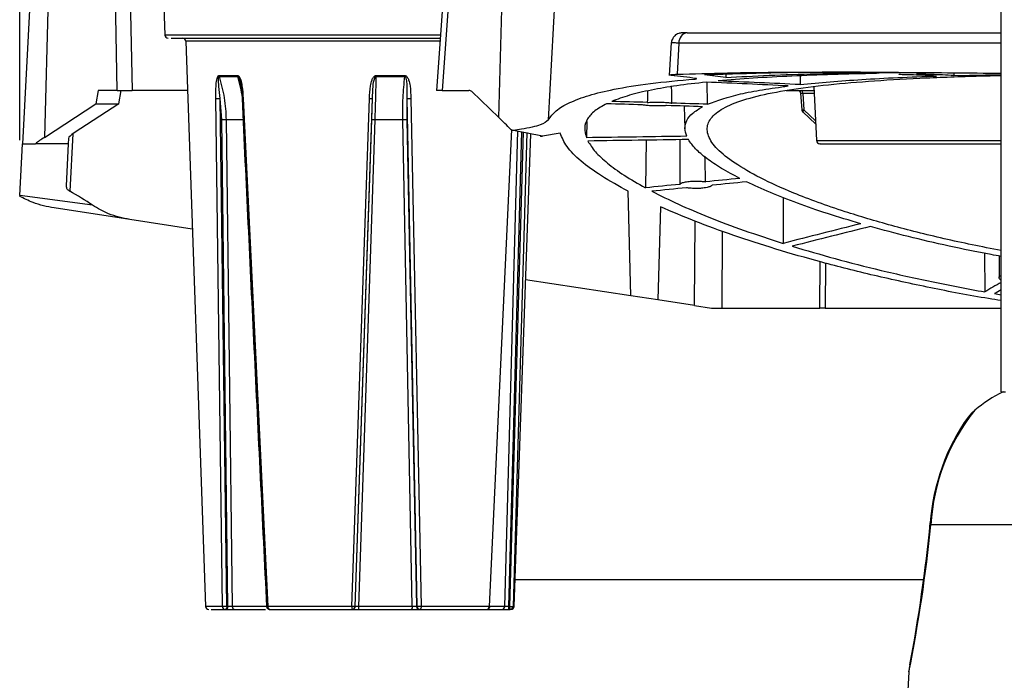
# Model space of a CAD drawing. Header units: inches. Extents: x 0.6 to 33.8, y 0 to 21.7.
# Tile 66 of 172: x 17.8 to 18.7, y 8.8 to 9.4. Entities that reach past the tile are written whole.
import ezdxf

# ---------------------------------------------------------------- set-up
doc = ezdxf.new("R2010")
doc.units = ezdxf.units.IN
doc.header["$MEASUREMENT"] = 0
doc.layers.add('FORMAT', color=7, linetype='Continuous')
doc.styles.add('SLDTEXTSTYLE3', font='TXT', dxfattribs={"width": 0.75})
doc.dimstyles.new('SLDDIMSTYLE0', dxfattribs={"dimtxt": 0.125, "dimasz": 0.13, "dimexe": 0, "dimexo": 0.0625, "dimgap": 0.03125, "dimtad": 0, "dimtih": 1, "dimtoh": 1, "dimdec": 1, "dimlfac": 4, "dimrnd": 1e-09, "dimzin": 12, "dimdsep": 46, "dimtxsty": 'SLDTEXTSTYLE3', "dimsah": 1, "dimcen": 0.09, "dimadec": 0, "dimazin": 3, "dimtfac": 1, "dimtdec": 1, "dimtofl": 0, "dimtmove": 0, "dimatfit": 3, "dimfxl": 1, "dimfrac": 2, "dimtolj": 1, "dimtzin": 12, "dimarcsym": 0})

# ---------------------------------------------------------------- blocks, each defined once
blk = doc.blocks.new('_D_4')
at = {"layer": 'FORMAT'}
for p, q in [((19.12974, 18.29622), (19.09166, 18.29622)), ((19.09166, 18.29622), (19.09166, 18.09779)), ((19.40683, 18.29622), (19.44491, 18.29622)), ((19.44491, 18.29622), (19.44491, 18.09779)), ((17.83576, 9.27335), (17.83576, 18.24119)), ((20.70081, 17.05098), (20.70081, 18.24119)), ((17.83576, 18.11619), (18.98207, 18.11619)), ((20.70081, 18.11619), (19.5545, 18.11619)), ((19.09166, 18.09779), (19.12974, 18.09779)), ((19.44491, 18.09779), (19.40683, 18.09779))]:
    blk.add_line(p, q, dxfattribs=at)
for points in [[(17.83576, 18.11619), (17.96576, 18.09619), (17.96576, 18.13619)], [(20.70081, 18.11619), (20.57081, 18.13619), (20.57081, 18.09619)]]:
    blk.add_solid(points, dxfattribs=at)
at = {"layer": 'FORMAT', "char_height": 0.125, "attachment_point": 1, "style": 'SLDTEXTSTYLE3'}
for s, insert in [('291', (19.12974, 18.25892)), ('11.5', (19.10665, 18.0719))]:
    blk.add_mtext(s, dxfattribs=dict(at, insert=insert))

msp = doc.modelspace()

# ---------------------------------------------------------------- linework, layer by layer
at = {"color": 7, "linetype": 'Continuous'}
for p, q in [((18.72285, 9.04585), (18.72285, 11.23257)), ((17.85005, 9.49608), (17.83821, 9.27017)), ((17.86377, 9.49608), (17.858, 9.27589)), ((17.92391, 9.3184), (17.9205, 9.49608)), ((17.93393, 9.49608), (17.93734, 9.3184)), ((18.22537, 9.49627), (18.21263, 9.3184)), ((18.23027, 9.49608), (18.21755, 9.3184)), ((18.26897, 9.2938), (18.27427, 9.49608)), ((18.32171, 9.44687), (18.31359, 9.29162)), ((17.96537, 9.41398), (17.96696, 9.36849)), ((17.96975, 9.36849), (17.96696, 9.36849)), ((18.21622, 9.36849), (17.96975, 9.36849)), ((18.43569, 9.37056), (18.435, 9.37054)), ((17.98586, 9.36279), (18.0037, 8.85176)), ((18.21581, 9.36279), (17.98586, 9.36279)), ((18.42474, 9.36162), (18.42298, 9.33202)), ((18.43167, 9.36124), (18.42997, 9.33299)), ((18.72285, 9.36124), (18.43167, 9.36124)), ((18.01576, 9.33182), (18.03285, 9.33182)), ((18.01592, 9.33084), (18.033, 9.33084)), ((18.1578, 9.33084), (18.18382, 9.33084)), ((18.15782, 9.33182), (18.18388, 9.33182)), ((18.42469, 9.332), (18.42311, 9.33227)), ((18.47415, 9.33289), (18.47415, 9.33005)), ((18.54121, 9.33161), (18.54126, 9.32365)), ((18.6305, 9.33298), (18.6305, 9.33291)), ((18.63064, 9.33291), (18.63066, 9.33298)), ((18.68029, 9.33434), (18.68028, 9.3319)), ((18.68028, 9.3319), (18.72285, 9.33285)), ((18.45761, 9.30588), (18.45724, 9.32584)), ((18.55352, 9.32181), (18.55608, 9.27297)), ((17.90664, 9.3184), (17.90449, 9.30635)), ((17.92391, 9.3184), (17.90664, 9.3184)), ((17.92391, 9.3184), (17.93734, 9.3184)), ((17.9252, 9.30635), (17.92736, 9.3184)), ((17.98741, 9.3184), (17.93734, 9.3184)), ((18.01893, 8.85176), (18.01301, 9.31097)), ((18.01852, 9.29182), (18.01688, 9.31097)), ((18.02295, 8.85176), (18.01688, 9.31097)), ((18.03765, 9.31097), (18.06006, 8.85176)), ((18.13597, 8.85176), (18.15183, 9.31097)), ((18.13908, 8.85176), (18.15462, 9.31097)), ((18.15402, 9.29182), (18.15462, 9.31097)), ((18.18578, 9.31097), (18.18556, 9.29182)), ((18.18578, 9.31097), (18.19477, 8.85176)), ((18.18939, 9.31097), (18.19867, 8.85176)), ((18.21755, 9.3184), (18.21263, 9.3184)), ((18.21755, 9.3184), (18.24183, 9.3184)), ((18.26897, 9.2938), (18.24448, 9.3173)), ((18.52858, 9.3184), (18.5537, 9.3184)), ((18.54163, 9.31579), (18.54263, 9.30084)), ((18.5436, 9.3156), (18.54459, 9.30088)), ((18.55384, 9.3156), (18.5436, 9.3156)), ((17.858, 9.27589), (17.90449, 9.30635)), ((17.9252, 9.30635), (17.88508, 9.28005)), ((17.90449, 9.30635), (17.9252, 9.30635)), ((18.43654, 9.30419), (18.43708, 9.28372)), ((18.54355, 9.29888), (18.5553, 9.28784)), ((18.54459, 9.30088), (18.55513, 9.29097)), ((18.02383, 8.85176), (18.01852, 9.29182)), ((18.02232, 9.29182), (18.02779, 8.85176)), ((18.03895, 9.29182), (18.02232, 9.29182)), ((18.05962, 8.85176), (18.03895, 9.29182)), ((18.13911, 8.85176), (18.15402, 9.29182)), ((18.1567, 9.29182), (18.14208, 8.85176)), ((18.18205, 9.29182), (18.1567, 9.29182)), ((18.1906, 8.85176), (18.18205, 9.29182)), ((18.18556, 9.29182), (18.19439, 8.85176)), ((18.34833, 9.29015), (18.34797, 9.27559)), ((17.8799, 9.27505), (17.87965, 9.27017)), ((17.88363, 9.27906), (17.88092, 9.22728)), ((18.26028, 8.85176), (18.28073, 9.28298)), ((18.27422, 8.85176), (18.28606, 9.2819)), ((18.2893, 9.28124), (18.27753, 8.85176)), ((18.29084, 9.28093), (18.27852, 8.85176)), ((18.2941, 9.28026), (18.28185, 8.85176)), ((18.3082, 9.27691), (18.28222, 9.28219)), ((18.28277, 8.85176), (18.29769, 9.27905)), ((18.32444, 9.27962), (18.3082, 9.27691)), ((17.83576, 9.22335), (17.83821, 9.27017)), ((17.83821, 9.27017), (17.84991, 9.27017)), ((17.87965, 9.27017), (17.84991, 9.27017)), ((17.87965, 9.27017), (17.87765, 9.23202)), ((18.40197, 9.27339), (18.40137, 9.23031)), ((18.55608, 9.27297), (18.72285, 9.27297)), ((17.83576, 9.22335), (17.83572, 9.22258)), ((17.90168, 9.21448), (17.83576, 9.22335)), ((18.38831, 9.13263), (18.38584, 9.22715)), ((18.52601, 9.22143), (18.52594, 9.18002)), ((18.41491, 9.21314), (18.4127, 9.12891)), ((17.93514, 9.20166), (17.86694, 9.21205)), ((17.99178, 9.19303), (17.93514, 9.20166)), ((18.44579, 9.12387), (18.44632, 9.20007)), ((18.47086, 9.19108), (18.47037, 9.12155)), ((18.70794, 9.17112), (18.7083, 9.13611)), ((18.7211, 9.16864), (18.7211, 9.14905)), ((18.55896, 9.12155), (18.55925, 9.16346)), ((18.56416, 9.16217), (18.56388, 9.12155)), ((18.38831, 9.13263), (18.29309, 9.14713)), ((18.4127, 9.12891), (18.38831, 9.13263)), ((18.71696, 9.13459), (18.72285, 9.13364)), ((18.44579, 9.12387), (18.4127, 9.12891)), ((18.44579, 9.12387), (18.46102, 9.12155)), ((18.46102, 9.12155), (18.47037, 9.12155)), ((18.47037, 9.12155), (18.55896, 9.12155)), ((18.56388, 9.12155), (18.55896, 9.12155)), ((18.56388, 9.12155), (18.72285, 9.12155)), ((18.72285, 9.04585), (18.72693, 9.04585)), ((18.87412, 8.92541), (18.65947, 8.92541)), ((18.28362, 8.87598), (18.65286, 8.87598)), ((18.01893, 8.85176), (18.0037, 8.85176)), ((18.00882, 8.84891), (18.02156, 8.84891)), ((18.02156, 8.84891), (18.02244, 8.84891)), ((18.02295, 8.85176), (18.02383, 8.85176)), ((18.05962, 8.85176), (18.02779, 8.85176)), ((18.13597, 8.85176), (18.06006, 8.85176)), ((18.13613, 8.84891), (18.13616, 8.84891)), ((18.13908, 8.85176), (18.13911, 8.85176)), ((18.1906, 8.85176), (18.14208, 8.85176)), ((18.19439, 8.85176), (18.19477, 8.85176)), ((18.19712, 8.84891), (18.1975, 8.84891)), ((18.26028, 8.85176), (18.19867, 8.85176)), ((18.27422, 8.85176), (18.26075, 8.85176)), ((18.27753, 8.85176), (18.27852, 8.85176)), ((18.27793, 8.84891), (18.27892, 8.84891)), ((18.28277, 8.85176), (18.28185, 8.85176)), ((18.6396, 8.79259), (18.63364, 8.67873))]:
    msp.add_line(p, q, dxfattribs=at)
at = {"color": 7, "linetype": 'Continuous', "flags": 128}
for points in [[(18.03765, 9.31097), (18.03728, 9.31095), (18.037, 9.31094), (18.03681, 9.31093), (18.03671, 9.31093), (18.03672, 9.31093), (18.03682, 9.31094), (18.03703, 9.31095), (18.03732, 9.31097)], [(18.5436, 9.3156), (18.54358, 9.31615), (18.54351, 9.31668), (18.54342, 9.31717), (18.5433, 9.31759), (18.54315, 9.31793), (18.54298, 9.31819), (18.5428, 9.31835), (18.54262, 9.3184)], [(18.54263, 9.30084), (18.54263, 9.30083), (18.5427, 9.30082)], [(18.5435, 9.29898), (18.5435, 9.29897), (18.54355, 9.29888)], [(18.69907, 9.02911), (18.69607, 9.02639), (18.69333, 9.02332)], [(18.02295, 8.85176), (18.02292, 8.8512), (18.02283, 8.85066), (18.0227, 8.85017), (18.02253, 8.84974), (18.02232, 8.84939), (18.02208, 8.84913), (18.02182, 8.84897), (18.02156, 8.84891)], [(18.02383, 8.85176), (18.0238, 8.8512), (18.02371, 8.85066), (18.02358, 8.85017), (18.0234, 8.84974), (18.0232, 8.84939), (18.02296, 8.84913), (18.0227, 8.84897), (18.02244, 8.84891)], [(18.06079, 8.84912), (18.06113, 8.84897), (18.06148, 8.84891)], [(18.1906, 8.85176), (18.19058, 8.8512), (18.19051, 8.85066), (18.19041, 8.85017), (18.19028, 8.84974), (18.19013, 8.84939), (18.18995, 8.84913), (18.18975, 8.84897), (18.18955, 8.84891)], [(18.19867, 8.85176), (18.19864, 8.8512), (18.19857, 8.85066), (18.19846, 8.85017), (18.19831, 8.84974), (18.19814, 8.84939), (18.19794, 8.84913), (18.19772, 8.84897), (18.1975, 8.84891)], [(18.64047, 8.79899), (18.6399, 8.7958), (18.6396, 8.79259)]]:
    msp.add_lwpolyline(points, dxfattribs=at)
at = {"color": 7, "linetype": 'Continuous'}
for centre, radius, start, end in [((17.96991, 9.3686), 0.00295, 182, 270), ((17.98291, 9.36269), 0.00295, 2, 90), ((18.44043, 9.36187), 0.00878, 98.1605, 184.15728), ((18.01929, 9.33191), 0.00354, 181.55563, 197.63734), ((18.03689, 9.33191), 0.00404, 181.31329, 195.34473), ((18.12834, 9.3319), 0.02948, 357.94398, 359.84029), ((18.17325, 9.3319), 0.01062, 354.27937, 359.55008), ((18.01495, 9.3601), 0.04917, 267.74739, 272.25261), ((18.15323, 9.33325), 0.02232, 266.42153, 273.57847), ((18.18758, 9.35289), 0.04196, 267.53631, 272.46372), ((18.53913, 9.31561), 0.0028, 1.17227, 87.19823), ((18.543, 9.32181), 0.02099, 269.18557, 274.34689), ((18.54721, 9.29813), 0.0038, 133.58521, 167.08844), ((18.02042, 9.24095), 0.05091, 87.85776, 92.14224), ((18.15536, 9.26989), 0.02197, 86.50246, 93.49754), ((18.18381, 9.24965), 0.04221, 87.61986, 92.38014), ((18.55903, 9.27312), 0.00295, 183, 270), ((18.79007, 8.91789), 0.1437, 117.06712, 129.27812), ((18.84174, 8.91522), 0.18256, 141.40218, 176.79852), ((18.84775, 8.91369), 0.18938, 144.62675, 175.8833), ((17.24512, 9.06907), 1.42163, 348.78543, 354.2001), ((17.19095, 9.07219), 1.47504, 349.32672, 354.36204), ((18.66141, 8.92709), 0.00256, 175.59468, 220.85012), ((18.00665, 8.85186), 0.00295, 182, 270), ((18.02172, 8.8517), 0.00279, 178.73093, 266.65442), ((18.03056, 8.85167), 0.00277, 178.11966, 265.93523), ((18.06258, 8.85135), 0.00255, 170.7114, 252.66206), ((18.14961, 8.85107), 0.01365, 177.0857, 189.08654), ((18.13613, 8.85186), 0.00295, 270.01331, 358.01459), ((18.13616, 8.85186), 0.00295, 270.01331, 358.01463), ((18.22288, 8.85106), 0.0808, 179.5064, 181.52725), ((18.19723, 8.85175), 0.00284, 179.77482, 267.80854), ((18.19761, 8.85175), 0.00284, 179.77482, 267.80854), ((18.25756, 8.85163), 0.00273, 275.2308, 2.81263), ((18.27129, 8.85184), 0.00293, 270.34651, 358.37511), ((18.28303, 8.85108), 0.00554, 172.93322, 203.04273), ((18.28402, 8.85108), 0.00554, 172.93322, 203.04273), ((18.27891, 8.85185), 0.00294, 270.18179, 358.19807), ((18.27982, 8.85186), 0.00295, 270, 358)]:
    msp.add_arc(centre, radius, start, end, dxfattribs=at)
for centre, major_axis, ratio, start_param, end_param in [((18.13823, 5.19128), (0.26394, 4.14264), 0.355316, 6.252626, 6.267859), ((18.40211, 5.19128), (0, 4.1437), 0.356576, 6.23441, 6.247514), ((18.66777, 5.19128), (-0.34659, 4.13496), 0.776172, 6.176655, 6.183022), ((18.41852, 5.19128), (0.34659, 4.13496), 0.776172, 0.026396, 0.032749), ((18.41189, 8.95113), (0.00363, 0.56381), 0.025384, 5.395291, 5.431521), ((18.23426, 5.19128), (6.3438, -0.22552), 0.652221, 1.547273, 1.55897), ((17.87464, 5.19128), (6.3438, 0.22552), 0.652221, 1.442367, 1.454088), ((18.2417, 9.31348), (0.00051, 0.0049), 0.863672, 5.69152, 6.37274), ((18.41189, 8.95113), (0.00363, 0.56381), 0.025384, 0.861555, 0.886719), ((16.88413, 5.19128), (16.36905, -0.11955), 0.253037, 1.479992, 1.481976), ((16.08289, 5.19128), (16.36905, 0.11955), 0.253037, 1.426726, 1.42871), ((16.88413, 5.19128), (16.36905, -0.11955), 0.253037, 1.47665, 1.478646), ((16.08289, 5.19128), (16.36905, 0.11955), 0.253037, 1.423361, 1.425357), ((18.2207, 9.2969), (0.08822, -0.0693), 0.261103, 1.061505, 1.207377), ((17.87647, 9.2752), (0.03872, 0.02073), 0.227663, 1.942668, 2.198311), ((17.89002, 9.28006), (0.01005, 0.00535), 0.219991, 1.964491, 3.010107), ((28.07927, 5.19128), (50.02429, -0.10959), 0.082805, 1.764909, 1.766757), ((25.6974, 5.19128), (50.02429, 0.10959), 0.082805, 1.716202, 1.718039), ((18.44703, 8.95321), (-0.00593, 0.56381), 0.023978, 0.965654, 1.050409), ((18.44703, 8.95321), (-0.00593, 0.56381), 0.023978, 5.237014, 5.28513), ((20.77453, 5.19128), (9.45033, -0.14659), 0.438197, 1.828039, 1.831424), ((20.28487, 5.19128), (9.45033, 0.14659), 0.438197, 1.760639, 1.764012), ((20.77453, 5.19128), (9.45033, -0.14659), 0.438197, 1.822113, 1.825483), ((20.28487, 5.19128), (9.45033, 0.14659), 0.438197, 1.754778, 1.758137), ((17.70079, 9.00814), (0.31147, 0.0298), 0.835829, 0.792713, 0.876596), ((19.89962, 5.19128), (4.42782, -0.90382), 0.9133, 2.048744, 2.065028), ((19.6092, 5.19128), (4.42782, 0.90382), 0.9133, 1.611361, 1.627506), ((19.51212, 5.19128), (-0.17434, 4.14263), 0.540496, 0.281398, 0.288327), ((19.28847, 5.19128), (0.17434, 4.14263), 0.540496, 0.332298, 0.335011)]:
    msp.add_ellipse(centre, major_axis=major_axis, ratio=ratio, start_param=start_param, end_param=end_param, dxfattribs=at)
for points, knots in [([(17.97265, 9.36564), (17.97508, 9.36564), (17.98008, 9.36564), (17.9953, 9.36564), (18.01655, 9.36564), (18.04364, 9.36564), (18.06979, 9.36564), (18.09197, 9.36564), (18.11415, 9.36564), (18.14181, 9.36564), (18.17403, 9.36564), (18.19904, 9.36564), (18.21221, 9.36564), (18.21601, 9.36564)], [0, 0, 0, 0, 0.100105, 0.206206, 0.316718, 0.429575, 0.542432, 0.597751, 0.653086, 0.759187, 0.859292, 0.959397, 1, 1, 1, 1]), ([(18.43918, 9.37056), (18.43763, 9.37054), (18.43456, 9.37048), (18.43146, 9.37002), (18.42952, 9.3693), (18.4283, 9.36833), (18.42738, 9.36725), (18.42679, 9.36644), (18.42623, 9.36557), (18.42555, 9.36437), (18.42493, 9.36291), (18.42479, 9.36186), (18.42472, 9.36131)], [0, 0, 0, 0, 0.200989, 0.39825, 0.564768, 0.679861, 0.720866, 0.755739, 0.789124, 0.824669, 0.906826, 1, 1, 1, 1]), ([(18.43918, 9.37056), (18.45985, 9.37056), (18.50132, 9.37056), (18.57333, 9.37056), (18.64702, 9.37056), (18.69899, 9.37056), (18.72285, 9.37056)], [0, 0, 0, 0, 0.258485, 0.518728, 0.778971, 1, 1, 1, 1]), ([(18.43167, 9.36124), (18.43018, 9.36126), (18.42719, 9.3613), (18.42479, 9.36132), (18.42481, 9.36131), (18.42482, 9.3613)], [0, 0, 0, 0, 0.332391, 0.666194, 1, 1, 1, 1]), ([(18.01301, 9.31097), (18.01299, 9.3148), (18.01296, 9.32052), (18.01357, 9.32704), (18.01429, 9.33009), (18.01492, 9.33133), (18.0154, 9.33176), (18.01564, 9.3318), (18.01576, 9.33182)], [0, 0, 0, 0, 0.505505, 0.753038, 0.875531, 0.944553, 0.973082, 1, 1, 1, 1]), ([(18.01688, 9.31097), (18.01656, 9.31461), (18.016, 9.32081), (18.0153, 9.32742), (18.01555, 9.33025), (18.0157, 9.33068), (18.01582, 9.33082), (18.01589, 9.33084), (18.01592, 9.33084)], [0, 0, 0, 0, 0.533457, 0.907752, 0.960091, 0.981806, 0.991207, 1, 1, 1, 1]), ([(18.01592, 9.33084), (18.01774, 9.32447), (18.02134, 9.3118), (18.022, 9.29846), (18.02232, 9.29182)], [0, 0, 0, 0, 0.503114, 1, 1, 1, 1]), ([(18.03285, 9.33182), (18.033, 9.3318), (18.03329, 9.33176), (18.0339, 9.33135), (18.03478, 9.33012), (18.03524, 9.32877), (18.03554, 9.32789)], [0, 0, 0, 0, 0.107186, 0.220322, 0.492096, 1, 1, 1, 1]), ([(18.03708, 9.31095), (18.03706, 9.31115), (18.03639, 9.31802), (18.03467, 9.32452), (18.033, 9.33084)], [0, 0, 0, 0, 0.029078, 1, 1, 1, 1]), ([(18.033, 9.33084), (18.03304, 9.33084), (18.03313, 9.33082), (18.03332, 9.33069), (18.03366, 9.33025), (18.03422, 9.32903), (18.03455, 9.32789), (18.03477, 9.32709)], [0, 0, 0, 0, 0.041494, 0.085657, 0.187886, 0.435543, 1, 1, 1, 1]), ([(18.15183, 9.31097), (18.15201, 9.3148), (18.15227, 9.32052), (18.15373, 9.32704), (18.15517, 9.33009), (18.15633, 9.33133), (18.15719, 9.33176), (18.15761, 9.3318), (18.15782, 9.33182)], [0, 0, 0, 0, 0.505505, 0.753038, 0.875531, 0.944553, 0.973082, 1, 1, 1, 1]), ([(18.15462, 9.31097), (18.15479, 9.31461), (18.15507, 9.32081), (18.1557, 9.32742), (18.15697, 9.33025), (18.15737, 9.33068), (18.15761, 9.33082), (18.15774, 9.33084), (18.1578, 9.33084)], [0, 0, 0, 0, 0.533457, 0.907752, 0.960091, 0.981806, 0.991207, 1, 1, 1, 1]), ([(18.1578, 9.33084), (18.15764, 9.32447), (18.15733, 9.3118), (18.15691, 9.29846), (18.1567, 9.29182)], [0, 0, 0, 0, 0.503114, 1, 1, 1, 1]), ([(18.18205, 9.29182), (18.18203, 9.29846), (18.18199, 9.3118), (18.18321, 9.32447), (18.18382, 9.33084)], [0, 0, 0, 0, 0.496886, 1, 1, 1, 1]), ([(18.18382, 9.33084), (18.18388, 9.33084), (18.184, 9.33082), (18.18423, 9.33069), (18.18459, 9.33025), (18.18504, 9.32903), (18.18554, 9.32619), (18.18588, 9.32002), (18.18582, 9.31462), (18.18578, 9.31097)], [0, 0, 0, 0, 0.008791, 0.018148, 0.039807, 0.092277, 0.211866, 0.468252, 1, 1, 1, 1]), ([(18.18388, 9.33182), (18.18407, 9.3318), (18.18447, 9.33176), (18.18528, 9.33135), (18.1864, 9.33012), (18.18775, 9.32709), (18.18909, 9.32055), (18.18927, 9.31483), (18.18939, 9.31097)], [0, 0, 0, 0, 0.026456, 0.054381, 0.121462, 0.246826, 0.491097, 1, 1, 1, 1]), ([(18.31359, 9.29162), (18.31564, 9.29447), (18.31975, 9.30016), (18.33226, 9.30755), (18.34957, 9.31405), (18.37362, 9.31987), (18.40469, 9.32491), (18.43204, 9.32739), (18.44579, 9.32864)], [0, 0, 0, 0, 0.154, 0.307998, 0.46644, 0.624881, 0.811468, 1, 1, 1, 1]), ([(18.42329, 9.33234), (18.42334, 9.33243), (18.42346, 9.33264), (18.42656, 9.33286), (18.42928, 9.33296), (18.42997, 9.33299)], [0, 0, 0, 0, 0.367026, 0.838977, 1, 1, 1, 1]), ([(18.42997, 9.33299), (18.44486, 9.33345), (18.47464, 9.33437), (18.52485, 9.33493), (18.57906, 9.33503), (18.64432, 9.33472), (18.69404, 9.33425), (18.72285, 9.33398)], [0, 0, 0, 0, 0.182598, 0.365196, 0.553103, 0.741011, 1, 1, 1, 1]), ([(18.44579, 9.32864), (18.44602, 9.32865), (18.44646, 9.32869), (18.44696, 9.32875), (18.44734, 9.32882), (18.44746, 9.32886), (18.44752, 9.32889)], [0, 0, 0, 0, 0.249999, 0.499998, 0.749999, 1, 1, 1, 1]), ([(18.44754, 9.32891), (18.44755, 9.32892), (18.4476, 9.32896), (18.44749, 9.32903), (18.4472, 9.32909), (18.44702, 9.32912)], [0, 0, 0, 0, 0.198768, 0.508226, 1, 1, 1, 1]), ([(18.59588, 9.3349), (18.5887, 9.33489), (18.56332, 9.33484), (18.5145, 9.33431), (18.47719, 9.33308), (18.45481, 9.33234)], [0, 0, 0, 0, 0.136288, 0.481846, 1, 1, 1, 1]), ([(18.72285, 9.17347), (18.70536, 9.177), (18.67023, 9.18408), (18.62323, 9.19606), (18.57674, 9.20991), (18.5368, 9.2245), (18.50431, 9.23928), (18.48118, 9.25267), (18.46529, 9.26548), (18.45716, 9.2774), (18.45668, 9.28831), (18.46388, 9.298), (18.47888, 9.30633), (18.5011, 9.31337), (18.5302, 9.31916), (18.56596, 9.32371), (18.60746, 9.32723), (18.65473, 9.32982), (18.69356, 9.33131), (18.71761, 9.33183), (18.72285, 9.33194)], [0, 0, 0, 0, 0.055137, 0.110673, 0.166051, 0.237973, 0.296126, 0.35446, 0.412609, 0.470803, 0.529186, 0.587374, 0.644656, 0.702126, 0.759406, 0.815669, 0.872114, 0.928378, 0.984383, 1, 1, 1, 1]), ([(18.61024, 9.33371), (18.59686, 9.33341), (18.57008, 9.3328), (18.53301, 9.33138), (18.49819, 9.32954), (18.47756, 9.32781), (18.46725, 9.32695)], [0, 0, 0, 0, 0.247116, 0.494231, 0.747116, 1, 1, 1, 1]), ([(18.47415, 9.33005), (18.48689, 9.33076), (18.51236, 9.33218), (18.55582, 9.33351), (18.59844, 9.33435), (18.62817, 9.33459), (18.64079, 9.33469)], [0, 0, 0, 0, 0.263941, 0.527883, 0.799527, 1, 1, 1, 1]), ([(18.54126, 9.32365), (18.55913, 9.32532), (18.58614, 9.32784), (18.62908, 9.3301), (18.65262, 9.33097), (18.66439, 9.3314)], [0, 0, 0, 0, 0.494136, 0.747068, 1, 1, 1, 1]), ([(18.64384, 9.33241), (18.6422, 9.33243), (18.63893, 9.33245), (18.6348, 9.33255), (18.63172, 9.33269), (18.63098, 9.33279), (18.63061, 9.33285)], [0, 0, 0, 0, 0.249923, 0.499842, 0.74985, 1, 1, 1, 1]), ([(18.64657, 9.33335), (18.6482, 9.33334), (18.65148, 9.33332), (18.65567, 9.33324), (18.65862, 9.33312), (18.66002, 9.333), (18.6599, 9.33293), (18.65987, 9.33291)], [0, 0, 0, 0, 0.227477, 0.454953, 0.682474, 0.910089, 1, 1, 1, 1]), ([(18.03477, 9.32709), (18.03517, 9.32536), (18.03638, 9.32004), (18.03694, 9.31462), (18.03732, 9.31097)], [0, 0, 0, 0, 0.325308, 1, 1, 1, 1]), ([(18.03554, 9.32789), (18.03595, 9.3261), (18.03722, 9.3206), (18.03748, 9.31485), (18.03765, 9.31097)], [0, 0, 0, 0, 0.324322, 1, 1, 1, 1]), ([(18.45636, 9.32588), (18.44727, 9.32484), (18.4291, 9.32276), (18.40609, 9.31876), (18.3861, 9.31411), (18.376, 9.31033), (18.37095, 9.30844)], [0, 0, 0, 0, 0.247069, 0.494139, 0.747069, 1, 1, 1, 1]), ([(18.45761, 9.30588), (18.46659, 9.30914), (18.48018, 9.31406), (18.50674, 9.31916), (18.52259, 9.32131), (18.53052, 9.32239)], [0, 0, 0, 0, 0.49405, 0.747025, 1, 1, 1, 1]), ([(18.0367, 9.31093), (18.04028, 9.23559), (18.04754, 9.08251), (18.05506, 8.92945), (18.05887, 8.85172)], [0, 0, 0, 0, 0.4921895, 1, 1, 1, 1]), ([(18.5387, 9.3184), (18.53905, 9.31836), (18.53979, 9.31828), (18.54076, 9.31765), (18.54145, 9.31673), (18.54158, 9.316), (18.54164, 9.31564)], [0, 0, 0, 0, 0.241002, 0.49994, 0.758931, 1, 1, 1, 1]), ([(18.54192, 9.31567), (18.5418, 9.31566), (18.54161, 9.31566), (18.54164, 9.31563), (18.54175, 9.31561), (18.54181, 9.3156)], [0, 0, 0, 0, 0.484536, 0.738601, 1, 1, 1, 1]), ([(18.5436, 9.3156), (18.54342, 9.31561), (18.54305, 9.31563), (18.54242, 9.31566), (18.54212, 9.31566), (18.54192, 9.31567)], [0, 0, 0, 0, 0.261399, 0.515464, 1, 1, 1, 1]), ([(18.36626, 9.30632), (18.36247, 9.30422), (18.35488, 9.3), (18.34851, 9.29266), (18.3456, 9.28461), (18.34718, 9.2786), (18.34797, 9.27559)], [0, 0, 0, 0, 0.247059, 0.494121, 0.747059, 1, 1, 1, 1]), ([(18.42054, 9.30468), (18.42012, 9.30465), (18.41835, 9.3045), (18.4147, 9.30434), (18.40969, 9.30433), (18.40493, 9.30452), (18.40099, 9.30487), (18.39937, 9.3052), (18.3986, 9.30535)], [0, 0, 0, 0, 0.058855, 0.250555, 0.442274, 0.633627, 0.825366, 1, 1, 1, 1]), ([(18.40309, 9.30751), (18.40451, 9.30761), (18.40736, 9.3078), (18.4124, 9.30787), (18.41731, 9.30776), (18.42162, 9.30746), (18.42412, 9.30712), (18.42507, 9.3069), (18.42528, 9.30685)], [0, 0, 0, 0, 0.189047, 0.378118, 0.566706, 0.755349, 0.944776, 1, 1, 1, 1]), ([(18.43869, 9.27688), (18.43791, 9.27939), (18.43635, 9.28441), (18.43837, 9.29135), (18.44343, 9.29787), (18.44985, 9.30174), (18.45306, 9.30367)], [0, 0, 0, 0, 0.247121, 0.49424, 0.747121, 1, 1, 1, 1]), ([(18.54269, 9.30095), (18.54273, 9.3007), (18.54282, 9.30018), (18.54312, 9.29947), (18.5434, 9.29914), (18.54352, 9.299)], [0, 0, 0, 0, 0.348676, 0.726831, 1, 1, 1, 1]), ([(18.31359, 9.29162), (18.31179, 9.29013), (18.30819, 9.28715), (18.29448, 9.28398), (18.28459, 9.28253), (18.28222, 9.28219)], [0, 0, 0, 0, 0.431968, 0.863997, 1, 1, 1, 1]), ([(18.28222, 9.28219), (18.28209, 9.28218), (18.28183, 9.28215), (18.28145, 9.28218), (18.28107, 9.28226), (18.2807, 9.28238), (18.28034, 9.28256), (18.27993, 9.28283), (18.27967, 9.28308), (18.27951, 9.28323)], [0, 0, 0, 0, 0.132721, 0.265443, 0.398165, 0.530887, 0.663608, 0.796329, 1, 1, 1, 1]), ([(18.3063, 9.2773), (18.30635, 9.27727), (18.30652, 9.27716), (18.30682, 9.27704), (18.3072, 9.27694), (18.30766, 9.27687), (18.30799, 9.2769), (18.3082, 9.27691)], [0, 0, 0, 0, 0.090104, 0.288649, 0.487196, 0.685742, 1, 1, 1, 1]), ([(18.38584, 9.22715), (18.37736, 9.23185), (18.3604, 9.24124), (18.34217, 9.25478), (18.32913, 9.26778), (18.32601, 9.27567), (18.32444, 9.27962)], [0, 0, 0, 0, 0.245618, 0.491231, 0.745619, 1, 1, 1, 1]), ([(18.34931, 9.27263), (18.35131, 9.26944), (18.35532, 9.26306), (18.36656, 9.25267), (18.38136, 9.24177), (18.3947, 9.23413), (18.40137, 9.23031)], [0, 0, 0, 0, 0.247096, 0.494196, 0.747097, 1, 1, 1, 1]), ([(18.48665, 9.23875), (18.48092, 9.24182), (18.46945, 9.24794), (18.45629, 9.25691), (18.44599, 9.26566), (18.44212, 9.27118), (18.44019, 9.27394)], [0, 0, 0, 0, 0.247164, 0.4943262, 0.7471644, 1, 1, 1, 1]), ([(18.55924, 9.27017), (18.55917, 9.27017), (18.55812, 9.27017), (18.56222, 9.27017), (18.57226, 9.27017), (18.58974, 9.27017), (18.61351, 9.27017), (18.64316, 9.27017), (18.67828, 9.27017), (18.70519, 9.27017), (18.72121, 9.27017), (18.72285, 9.27017)], [0, 0, 0, 0, 0.010104, 0.148947, 0.289008, 0.43004, 0.571084, 0.711144, 0.849976, 0.984616, 1, 1, 1, 1]), ([(17.87765, 9.23202), (17.87777, 9.23113), (17.87792, 9.23009), (17.87916, 9.22849), (17.88013, 9.22782), (17.88092, 9.22728)], [0, 0, 0, 0, 0.51951, 0.611054, 1, 1, 1, 1]), ([(18.43235, 9.23342), (18.4327, 9.23379), (18.43339, 9.23454), (18.43648, 9.23547), (18.44067, 9.23612), (18.44556, 9.23642), (18.45053, 9.23634), (18.45389, 9.23603), (18.45548, 9.23578), (18.45576, 9.23574)], [0, 0, 0, 0, 0.165788, 0.331664, 0.495099, 0.654612, 0.811188, 0.966982, 1, 1, 1, 1]), ([(18.46167, 9.23263), (18.46128, 9.23225), (18.46051, 9.23151), (18.45766, 9.23067), (18.45409, 9.23006), (18.44992, 9.2297), (18.44499, 9.22967), (18.44108, 9.22994), (18.43911, 9.23023), (18.43848, 9.23033)], [0, 0, 0, 0, 0.168819, 0.337728, 0.448823, 0.608154, 0.767544, 0.925875, 1, 1, 1, 1]), ([(18.59596, 9.19777), (18.5858, 9.20082), (18.56548, 9.20692), (18.53834, 9.2164), (18.5136, 9.22603), (18.49975, 9.23246), (18.49283, 9.23568)], [0, 0, 0, 0, 0.247145, 0.49429, 0.747145, 1, 1, 1, 1]), ([(17.86694, 9.21205), (17.86371, 9.21265), (17.85725, 9.21385), (17.84674, 9.21715), (17.8397, 9.22062), (17.83572, 9.22258)], [0, 0, 0, 0, 0.302656, 0.605307, 1, 1, 1, 1]), ([(18.40722, 9.22718), (18.41493, 9.22331), (18.43035, 9.21557), (18.45843, 9.20371), (18.48983, 9.19177), (18.5139, 9.18394), (18.52594, 9.18002)], [0, 0, 0, 0, 0.247083, 0.494166, 0.747084, 1, 1, 1, 1]), ([(17.93514, 9.20166), (17.93192, 9.20227), (17.92548, 9.20349), (17.91411, 9.20725), (17.90641, 9.21172), (17.90168, 9.21448)], [0, 0, 0, 0, 0.277847, 0.555702, 1, 1, 1, 1]), ([(18.72285, 9.12838), (18.7191, 9.12896), (18.69699, 9.13235), (18.6584, 9.13989), (18.60774, 9.15086), (18.56106, 9.16269), (18.51864, 9.17488), (18.4803, 9.18736), (18.44514, 9.20018), (18.42498, 9.20882), (18.41491, 9.21314)], [0, 0, 0, 0, 0.0284482, 0.1673964, 0.3104837, 0.453575, 0.5884271, 0.7232809, 0.8616404, 1, 1, 1, 1]), ([(18.72285, 9.16833), (18.71988, 9.16885), (18.70345, 9.17171), (18.67526, 9.17768), (18.63848, 9.18611), (18.61607, 9.19219), (18.60486, 9.19523)], [0, 0, 0, 0, 0.067577, 0.373414, 0.686705, 1, 1, 1, 1]), ([(18.53411, 9.17748), (18.5468, 9.17372), (18.57218, 9.1662), (18.61445, 9.15547), (18.65953, 9.14525), (18.69204, 9.13916), (18.7083, 9.13611)], [0, 0, 0, 0, 0.246898, 0.493791, 0.746899, 1, 1, 1, 1]), ([(18.72285, 9.147), (18.72261, 9.14711), (18.72142, 9.14767), (18.72096, 9.14889), (18.7212, 9.1502), (18.72247, 9.15086), (18.72285, 9.15106)], [0, 0, 0, 0, 0.093904, 0.462851, 0.840551, 1, 1, 1, 1]), ([(18.02295, 8.85176), (18.02259, 8.85175), (18.02185, 8.85172), (18.02077, 8.85171), (18.01996, 8.85172), (18.01935, 8.85173), (18.01908, 8.85175), (18.01893, 8.85176)], [0, 0, 0, 0, 0.249556, 0.499107, 0.675336, 0.81771, 1, 1, 1, 1]), ([(18.02244, 8.84891), (18.02315, 8.84891), (18.02458, 8.84891), (18.02691, 8.84891), (18.02901, 8.84891), (18.02991, 8.84891), (18.03036, 8.84891)], [0, 0, 0, 0, 0.250792, 0.500213, 0.749421, 1, 1, 1, 1]), ([(18.02779, 8.85176), (18.02757, 8.85175), (18.02712, 8.85173), (18.02607, 8.85172), (18.0249, 8.85173), (18.02419, 8.85175), (18.02383, 8.85176)], [0, 0, 0, 0, 0.250385, 0.500204, 0.749778, 1, 1, 1, 1]), ([(18.03036, 8.84891), (18.03465, 8.84891), (18.04238, 8.84891), (18.05322, 8.84891), (18.05804, 8.84891)], [0, 0, 0, 0, 0.555332, 1, 1, 1, 1]), ([(18.05887, 8.85186), (18.0589, 8.8515), (18.05897, 8.85088), (18.05946, 8.85002), (18.06017, 8.84935), (18.06104, 8.84893), (18.06161, 8.84896), (18.06181, 8.84896)], [0, 0, 0, 0, 0.2381057, 0.4005371, 0.6300432, 0.8680059, 1, 1, 1, 1]), ([(18.13908, 8.85176), (18.13905, 8.85175), (18.13899, 8.85173), (18.13866, 8.85172), (18.13829, 8.85172), (18.13788, 8.85172), (18.13749, 8.85172), (18.13683, 8.85173), (18.13628, 8.85175), (18.13597, 8.85176)], [0, 0, 0, 0, 0.1682295, 0.3137654, 0.4998999, 0.5512782, 0.6518674, 0.8015183, 1, 1, 1, 1]), ([(18.13616, 8.84891), (18.13627, 8.84891), (18.13649, 8.84891), (18.13787, 8.84891), (18.13982, 8.84891), (18.14134, 8.84891), (18.14211, 8.84891)], [0, 0, 0, 0, 0.250792, 0.500213, 0.749421, 1, 1, 1, 1]), ([(18.14208, 8.85176), (18.1417, 8.85175), (18.14094, 8.85173), (18.13996, 8.85172), (18.13927, 8.85173), (18.13916, 8.85175), (18.13911, 8.85176)], [0, 0, 0, 0, 0.250385, 0.500204, 0.749778, 1, 1, 1, 1]), ([(18.18955, 8.84891), (18.1903, 8.84891), (18.19178, 8.84891), (18.19406, 8.84891), (18.19601, 8.84891), (18.19675, 8.84891), (18.19712, 8.84891)], [0, 0, 0, 0, 0.250792, 0.500213, 0.749421, 1, 1, 1, 1]), ([(18.19439, 8.85176), (18.19421, 8.85175), (18.19384, 8.85173), (18.19286, 8.85172), (18.19172, 8.85173), (18.19098, 8.85175), (18.1906, 8.85176)], [0, 0, 0, 0, 0.250385, 0.500204, 0.749778, 1, 1, 1, 1]), ([(18.19867, 8.85176), (18.19837, 8.85175), (18.19785, 8.85173), (18.19714, 8.85172), (18.19668, 8.85172), (18.19619, 8.85172), (18.19567, 8.85172), (18.19511, 8.85173), (18.19489, 8.85175), (18.19477, 8.85176)], [0, 0, 0, 0, 0.198466, 0.348112, 0.448706, 0.5001, 0.686233, 0.831768, 1, 1, 1, 1]), ([(18.25784, 8.84896), (18.25799, 8.84895), (18.25852, 8.84892), (18.25939, 8.8493), (18.26021, 8.85004), (18.26068, 8.85096), (18.26074, 8.85158), (18.26076, 8.85186)], [0, 0, 0, 0, 0.1014905, 0.3445776, 0.5899781, 0.8175824, 1, 1, 1, 1]), ([(18.25807, 8.84891), (18.26067, 8.84891), (18.267, 8.84891), (18.26971, 8.84891), (18.2713, 8.84891)], [0, 0, 0, 0, 0.411818, 1, 1, 1, 1]), ([(18.2713, 8.84891), (18.27151, 8.84891), (18.27193, 8.84891), (18.27353, 8.84891), (18.27563, 8.84891), (18.27716, 8.84891), (18.27793, 8.84891)], [0, 0, 0, 0, 0.2507918, 0.500213, 0.7494214, 1, 1, 1, 1]), ([(18.27753, 8.85176), (18.27715, 8.85175), (18.27638, 8.85173), (18.27533, 8.85172), (18.27453, 8.85173), (18.27432, 8.85175), (18.27422, 8.85176)], [0, 0, 0, 0, 0.2503846, 0.5002041, 0.7497781, 1, 1, 1, 1]), ([(18.27852, 8.85176), (18.27891, 8.85175), (18.2797, 8.85173), (18.28068, 8.85171), (18.2813, 8.85172), (18.2817, 8.85173), (18.2818, 8.85175), (18.28185, 8.85176)], [0, 0, 0, 0, 0.249556, 0.499104, 0.678733, 0.822243, 1, 1, 1, 1])]:
    msp.add_open_spline(points, degree=3, knots=knots, dxfattribs=at)
for points in [[(18.06006, 8.85176), (18.05977, 8.85175), (18.0592, 8.85172), (18.05883, 8.85171), (18.05888, 8.85172), (18.05928, 8.85175), (18.05949, 8.85176)], [(18.06182, 8.84891), (18.07322, 8.84891), (18.09601, 8.84891), (18.12275, 8.84891), (18.13613, 8.84891)], [(18.14211, 8.84891), (18.15022, 8.84891), (18.16643, 8.84891), (18.18184, 8.84891), (18.18955, 8.84891)], [(18.1975, 8.84891), (18.20943, 8.84891), (18.2333, 8.84891), (18.24964, 8.84891), (18.25781, 8.84891)]]:
    msp.add_open_spline(points, degree=3, dxfattribs=at)

# ---------------------------------------------------------------- dimensions: what is measured, and where the dimension line sits
at = {"layer": 'FORMAT'}
dim = msp.add_linear_dim(base=(20.70081, 18.11619), p1=(17.83576, 9.22335), p2=(20.70081, 17.00098), dimstyle='SLDDIMSTYLE0', dxfattribs=at)
dim.commit()
dim.dimension.update_dxf_attribs({"geometry": '_D_4', "text_midpoint": (19.26828, 18.11619), "dimtype": 160})

doc.saveas('drawing.dxf')
